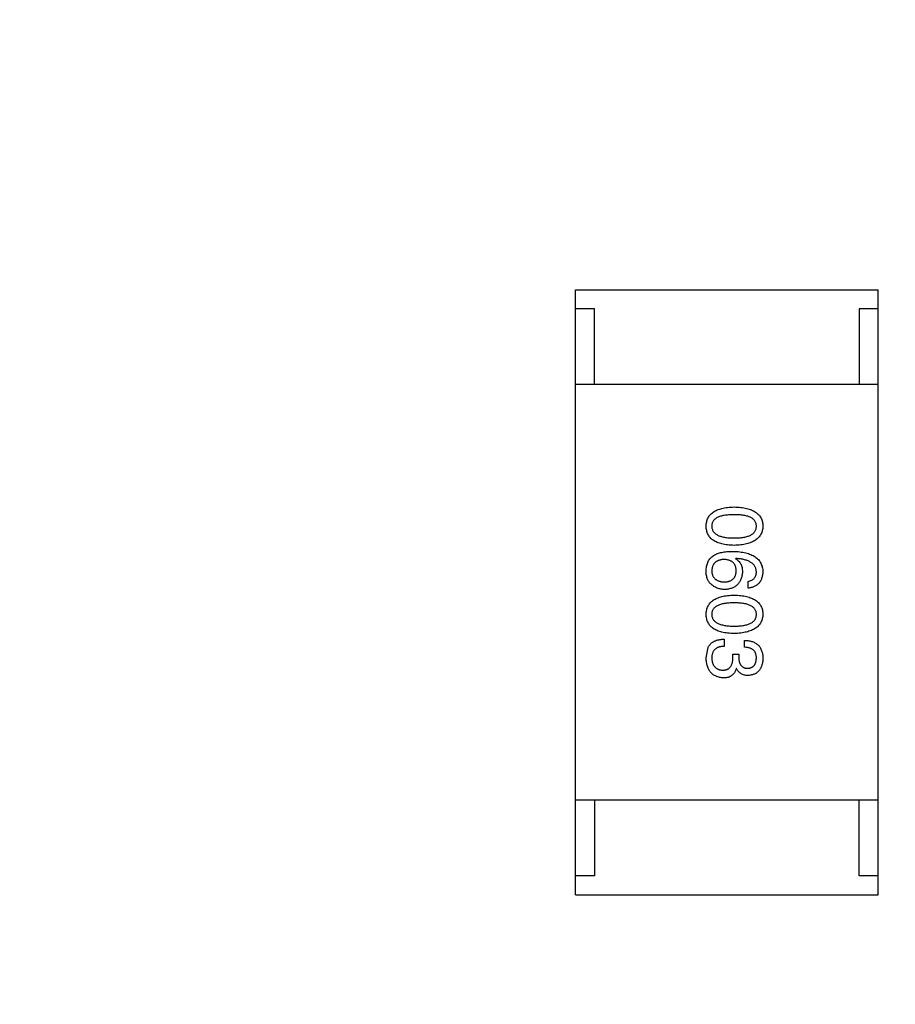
# Model space of a CAD drawing. Header units: millimetres. Extents: x -49 to 165, y -182 to -55.
# Tile 50 of 93: x 125.13 to 127.44, y -134.36 to -131.76. Entities that reach past the tile are written whole.
import ezdxf

# ---------------------------------------------------------------- set-up
doc = ezdxf.new("R2010")
doc.units = ezdxf.units.MM
doc.header["$LTSCALE"] = 1.21
doc.header["$MEASUREMENT"] = 0
doc.header["$PDMODE"] = 3
doc.header["$PDSIZE"] = 0.3125
doc.layers.get('0').update_dxf_attribs({"linetype": 'CONTINUOUS'})
doc.layers.get('DEFPOINTS').update_dxf_attribs({"linetype": 'CONTINUOUS'})
doc.layers.add('Dim', color=3, linetype='CONTINUOUS', lineweight=25)
doc.styles.get("Standard").update_dxf_attribs({"font": 'txt', "width": 0.8})
doc.dimstyles.get("Standard").update_dxf_attribs({"dimtxt": 0.15625, "dimasz": 0.1875, "dimexe": 0.125, "dimexo": 0.0625, "dimgap": 0.09, "dimtad": 0, "dimtih": 1, "dimtoh": 1, "dimzin": 4, "dimdsep": 46, "dimtxsty": 'Standard', "dimblk": '_FILLED', "dimblk1": '_FILLED', "dimblk2": '_FILLED', "dimcen": 0.09, "dimazin": 1, "dimtp": 0.01, "dimtm": 0.01, "dimtfac": 1, "dimtofl": 0, "dimtmove": 0, "dimatfit": 3, "dimldrblk": '_FILLED', "dimfxl": 1, "dimtolj": 1, "dimtzin": 4, "dimarcsym": 0})

# ---------------------------------------------------------------- blocks, each defined once
blk = doc.blocks.new('_FILLED')
at = {"color": 0, "linetype": 'ByBlock'}
blk.add_solid([(0, 0), (-1, 0.1667), (-1, -0.1667)], dxfattribs=at)
blk = doc.blocks.new('*D78')
at = {"layer": 'DEFPOINTS', "color": 0}
for p in [(146.8002, -131.0672), (123.0081, -153.3778), (123.0081, -165.0068)]:
    blk.add_point(p, dxfattribs=at)
at = {"layer": 'Dim', "color": 0, "lineweight": -2}
for p, q in [((146.8002, -131.1297), (146.8002, -165.1318)), ((123.0081, -153.4403), (123.0081, -165.1318)), ((124.5081, -165.0068), (133.0142, -165.0068)), ((145.3002, -165.0068), (136.7942, -165.0068))]:
    blk.add_line(p, q, dxfattribs=at)
at = {"layer": 'Dim', "color": 0, "lineweight": -2, "xscale": 1.5, "yscale": 1.5, "zscale": 1.5, "rotation": 180}
blk.add_blockref('_FILLED', (123.0081, -165.0068), dxfattribs=at)
at = {"layer": 'Dim', "color": 0, "lineweight": -2, "xscale": 1.5, "yscale": 1.5, "zscale": 1.5}
blk.add_blockref('_FILLED', (146.8002, -165.0068), dxfattribs=at)
at = {"layer": 'Dim', "color": 0, "insert": (134.9042, -165.0068), "char_height": 1.5, "attachment_point": 5, "line_spacing_factor": 1.5}
blk.add_mtext('\\A1;23.8', dxfattribs=at)
blk = doc.blocks.new('*D80')
at = {"layer": 'DEFPOINTS', "color": 0}
for p in [(95.7094, -126.5744), (123.0081, -126.5744), (150.6978, -126.5744), (95.977, -134.8087), (104.0987, -139.2733)]:
    blk.add_point(p, dxfattribs=at)
at = {"layer": 'Dim', "color": 0, "lineweight": -2}
for p, q in [((95.6469, -126.5744), (94.6256, -126.5744)), ((104.0468, -139.3081), (99.4459, -142.398))]:
    blk.add_line(p, q, dxfattribs=at)
for start, end in [(183.04181, 193.91939), (199.96454, 210.84213)]:
    blk.add_arc((123.0081, -126.5744), 28.2575, start, end, dxfattribs=at)
at = {"layer": 'Dim', "color": 0, "lineweight": -2, "xscale": 1.5, "yscale": 1.5, "zscale": 1.5}
for p, rotation in [((94.7506, -126.5744), 91.52090279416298), ((99.5496, -142.3283), 302.3630280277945)]:
    blk.add_blockref('_FILLED', p, dxfattribs=dict(at, rotation=rotation))
at = {"layer": 'Dim', "color": 0, "insert": (95.977, -134.8087), "char_height": 1.5, "attachment_point": 5, "rotation": 286.942}
blk.add_mtext('\\A1;34%%d', dxfattribs=at)

msp = doc.modelspace()

# ---------------------------------------------------------------- linework, layer by layer
at = {"color": 6, "linetype": 'Continuous'}
for p, q in [((126.5957, -132.4732), (127.3957, -132.4731)), ((126.5958, -134.0732), (126.5957, -132.4732)), ((127.3958, -134.0731), (127.3957, -132.4731)), ((126.6457, -132.5232), (126.5957, -132.5232)), ((126.6457, -132.7232), (126.6457, -132.5232)), ((127.3957, -132.5231), (127.3457, -132.5231)), ((127.3457, -132.5231), (127.3457, -132.7231)), ((127.3957, -132.7231), (126.5957, -132.7232)), ((127.0196, -133.1836), (127.0188, -133.1844)), ((127.0516, -133.2623), (127.0516, -133.2443)), ((126.9885, -133.3971), (126.9885, -133.416)), ((127.0426, -133.4184), (127.0426, -133.4004)), ((126.941, -133.4463), (126.9459, -133.4192)), ((127.0115, -133.4364), (127.027, -133.4364)), ((127.0115, -133.4455), (127.0115, -133.4364)), ((127.027, -133.4364), (127.027, -133.4463)), ((127.0213, -133.475), (127.0205, -133.475)), ((127.3958, -133.8231), (126.5958, -133.8232)), ((126.6458, -133.8232), (126.6458, -134.0232)), ((127.3458, -134.0231), (127.3458, -133.8231)), ((126.6458, -134.0232), (126.5958, -134.0232)), ((127.3958, -134.0231), (127.3458, -134.0231)), ((126.5958, -134.0732), (127.3958, -134.0731))]:
    msp.add_line(p, q, dxfattribs=at)
at = {"color": 7, "linetype": 'Continuous'}
msp.add_arc((123.0081, -126.5744), 24.48, 100.97933, 79.01595, dxfattribs=at)
at = {"color": 6, "linetype": 'Continuous'}
for points, knots in [([(126.9409, -133.0982), (126.941, -133.0962), (126.9412, -133.0923), (126.9422, -133.0867), (126.9437, -133.0814), (126.9457, -133.0765), (126.9484, -133.072), (126.9516, -133.0679), (126.9554, -133.0641), (126.9598, -133.0608), (126.9647, -133.0578), (126.9702, -133.0552), (126.9763, -133.0529), (126.9829, -133.0511), (126.99, -133.0495), (126.9978, -133.0484), (127.006, -133.0477), (127.0118, -133.0475), (127.0147, -133.0474)], [0, 0, 0, 0, 0.059135, 0.115606, 0.169241, 0.221578, 0.273261, 0.324749, 0.377329, 0.431642, 0.488541, 0.548597, 0.612232, 0.680174, 0.752504, 0.829777, 0.912307, 1, 1, 1, 1]), ([(127.0147, -133.0679), (127.0123, -133.0679), (127.0077, -133.0679), (127.001, -133.0683), (126.9948, -133.0689), (126.989, -133.0697), (126.9837, -133.0708), (126.9788, -133.072), (126.9744, -133.0736), (126.9705, -133.0753), (126.967, -133.0773), (126.964, -133.0796), (126.9614, -133.0821), (126.9594, -133.0849), (126.9577, -133.0878), (126.9565, -133.0911), (126.9558, -133.0946), (126.9557, -133.097), (126.9557, -133.0982)], [0, 0, 0, 0, 0.096457, 0.187288, 0.27178, 0.350132, 0.423455, 0.491343, 0.554037, 0.612253, 0.666313, 0.717038, 0.764921, 0.811214, 0.856775, 0.902988, 0.950234, 1, 1, 1, 1]), ([(127.0147, -133.0474), (127.0178, -133.0475), (127.0237, -133.0477), (127.0322, -133.0484), (127.0402, -133.0495), (127.0476, -133.0511), (127.0544, -133.0529), (127.0607, -133.0552), (127.0664, -133.0578), (127.0714, -133.0608), (127.076, -133.0641), (127.0799, -133.0679), (127.0832, -133.072), (127.086, -133.0765), (127.0881, -133.0814), (127.0897, -133.0867), (127.0907, -133.0923), (127.0909, -133.0962), (127.0909, -133.0982)], [0, 0, 0, 0, 0.088823, 0.172287, 0.250296, 0.323438, 0.392244, 0.456221, 0.516635, 0.573871, 0.628, 0.680335, 0.731489, 0.782557, 0.834044, 0.886738, 0.942089, 1, 1, 1, 1]), ([(127.0737, -133.0982), (127.0737, -133.097), (127.0736, -133.0946), (127.0729, -133.0911), (127.0718, -133.0878), (127.0701, -133.0848), (127.068, -133.0821), (127.0654, -133.0796), (127.0624, -133.0773), (127.0589, -133.0753), (127.055, -133.0736), (127.0506, -133.072), (127.0457, -133.0708), (127.0404, -133.0696), (127.0346, -133.0689), (127.0284, -133.0683), (127.0217, -133.0679), (127.0171, -133.0679), (127.0147, -133.0679)], [0, 0, 0, 0, 0.049764, 0.097007, 0.143217, 0.188577, 0.235116, 0.282997, 0.333719, 0.387776, 0.445989, 0.508679, 0.576563, 0.649481, 0.728235, 0.812722, 0.903548, 1, 1, 1, 1]), ([(127.0147, -133.149), (127.0118, -133.1489), (127.0061, -133.1487), (126.9978, -133.1479), (126.99, -133.1468), (126.9829, -133.1453), (126.9763, -133.1435), (126.9702, -133.1412), (126.9647, -133.1386), (126.9598, -133.1356), (126.9554, -133.1323), (126.9516, -133.1285), (126.9484, -133.1244), (126.9458, -133.1198), (126.9437, -133.1149), (126.9422, -133.1097), (126.9412, -133.1041), (126.941, -133.1002), (126.9409, -133.0982)], [0, 0, 0, 0, 0.08769, 0.170218, 0.24749, 0.319818, 0.387758, 0.451391, 0.511445, 0.568185, 0.622681, 0.67526, 0.726746, 0.778428, 0.830764, 0.884397, 0.940866, 1, 1, 1, 1]), ([(126.9557, -133.0982), (126.9558, -133.0995), (126.9559, -133.1019), (126.9567, -133.1055), (126.958, -133.1088), (126.9596, -133.1119), (126.9618, -133.1147), (126.9644, -133.1173), (126.9674, -133.1196), (126.9709, -133.1217), (126.9749, -133.1235), (126.9792, -133.1251), (126.9841, -133.1264), (126.9893, -133.1275), (126.995, -133.1283), (127.0012, -133.1289), (127.0078, -133.1293), (127.0124, -133.1293), (127.0147, -133.1293)], [0, 0, 0, 0, 0.050879, 0.099377, 0.146973, 0.193618, 0.240619, 0.289461, 0.34047, 0.395283, 0.453059, 0.515633, 0.582666, 0.655287, 0.732971, 0.815933, 0.905166, 1, 1, 1, 1]), ([(127.0147, -133.1293), (127.0171, -133.1293), (127.0217, -133.1293), (127.0284, -133.1289), (127.0347, -133.1283), (127.0404, -133.1275), (127.0457, -133.1264), (127.0506, -133.1251), (127.055, -133.1235), (127.0589, -133.1217), (127.0624, -133.1196), (127.0655, -133.1173), (127.068, -133.1147), (127.0701, -133.1119), (127.0718, -133.1088), (127.0729, -133.1055), (127.0736, -133.1019), (127.0737, -133.0994), (127.0737, -133.0982)], [0, 0, 0, 0, 0.095719, 0.185854, 0.269738, 0.347952, 0.420315, 0.487894, 0.550245, 0.608186, 0.662454, 0.713283, 0.761375, 0.808209, 0.854301, 0.901312, 0.949396, 1, 1, 1, 1]), ([(127.0909, -133.0982), (127.0908, -133.1001), (127.0906, -133.104), (127.0895, -133.1095), (127.0879, -133.1147), (127.0857, -133.1195), (127.0829, -133.124), (127.0795, -133.1281), (127.0756, -133.1318), (127.0711, -133.1352), (127.066, -133.1382), (127.0603, -133.1409), (127.0541, -133.1431), (127.0473, -133.145), (127.04, -133.1466), (127.0321, -133.1478), (127.0236, -133.1486), (127.0177, -133.1489), (127.0147, -133.149)], [0, 0, 0, 0, 0.057415, 0.112361, 0.16496, 0.216437, 0.267441, 0.318839, 0.371478, 0.426325, 0.483626, 0.544235, 0.608673, 0.677374, 0.750405, 0.828394, 0.911525, 1, 1, 1, 1]), ([(126.9606, -133.1754), (126.9622, -133.1746), (126.9654, -133.1728), (126.9706, -133.1706), (126.9763, -133.1688), (126.9825, -133.1674), (126.989, -133.1662), (126.9961, -133.1654), (127.0036, -133.1648), (127.0088, -133.1648), (127.0114, -133.1648)], [0, 0, 0, 0, 0.101889, 0.209155, 0.322694, 0.442863, 0.569758, 0.70479, 0.848502, 1, 1, 1, 1]), ([(127.0114, -133.1648), (127.0146, -133.1649), (127.0207, -133.165), (127.0296, -133.1659), (127.0378, -133.167), (127.0455, -133.1687), (127.0526, -133.1706), (127.059, -133.173), (127.0649, -133.1758), (127.0702, -133.179), (127.075, -133.1825), (127.0791, -133.1866), (127.0826, -133.1909), (127.0855, -133.1958), (127.0878, -133.201), (127.0895, -133.2066), (127.0906, -133.2126), (127.0908, -133.2167), (127.091, -133.2189)], [0, 0, 0, 0, 0.087517, 0.169686, 0.246944, 0.319347, 0.387088, 0.450961, 0.511075, 0.567974, 0.622351, 0.675039, 0.726853, 0.778688, 0.83093, 0.884738, 0.941043, 1, 1, 1, 1]), ([(126.941, -133.214), (126.9411, -133.2119), (126.9413, -133.2079), (126.9424, -133.2021), (126.944, -133.1966), (126.9462, -133.1916), (126.9489, -133.1869), (126.9523, -133.1827), (126.9561, -133.1787), (126.9591, -133.1765), (126.9606, -133.1754)], [0, 0, 0, 0, 0.137449, 0.267856, 0.393219, 0.514735, 0.63397, 0.753734, 0.874967, 1, 1, 1, 1]), ([(126.9885, -133.1861), (126.9872, -133.1862), (126.9847, -133.1863), (126.981, -133.1869), (126.9777, -133.1876), (126.9745, -133.1886), (126.9716, -133.1897), (126.9689, -133.1912), (126.9665, -133.1928), (126.9643, -133.1947), (126.9623, -133.1967), (126.9607, -133.199), (126.9592, -133.2015), (126.958, -133.2042), (126.957, -133.2072), (126.9564, -133.2103), (126.9559, -133.2137), (126.9558, -133.216), (126.9557, -133.2172)], [0, 0, 0, 0, 0.076467, 0.148148, 0.216496, 0.280559, 0.342274, 0.401168, 0.458322, 0.514073, 0.569257, 0.62465, 0.68124, 0.739113, 0.799947, 0.862804, 0.929597, 1, 1, 1, 1]), ([(127.0205, -133.2164), (127.0204, -133.2152), (127.0203, -133.213), (127.0198, -133.2097), (127.0192, -133.2066), (127.0182, -133.2038), (127.0171, -133.2011), (127.0156, -133.1987), (127.014, -133.1965), (127.0121, -133.1945), (127.01, -133.1926), (127.0076, -133.1911), (127.005, -133.1897), (127.0022, -133.1885), (126.9991, -133.1876), (126.9958, -133.1868), (126.9922, -133.1863), (126.9898, -133.1862), (126.9885, -133.1861)], [0, 0, 0, 0, 0.070453, 0.136523, 0.199866, 0.260392, 0.318446, 0.374657, 0.430182, 0.485556, 0.541071, 0.598396, 0.657208, 0.718642, 0.783247, 0.851631, 0.923928, 1, 1, 1, 1]), ([(127.0188, -133.1844), (127.0203, -133.1853), (127.0231, -133.187), (127.0268, -133.1902), (127.0299, -133.1938), (127.0325, -133.1979), (127.0344, -133.2025), (127.0359, -133.2076), (127.0367, -133.2131), (127.0368, -133.2169), (127.0369, -133.2189)], [0, 0, 0, 0, 0.122276, 0.239997, 0.35611, 0.473903, 0.59404, 0.720428, 0.855383, 1, 1, 1, 1]), ([(127.0737, -133.2189), (127.0736, -133.2176), (127.0735, -133.215), (127.0726, -133.2113), (127.0714, -133.2079), (127.0698, -133.2046), (127.0678, -133.2016), (127.0654, -133.1988), (127.0626, -133.1963), (127.0594, -133.1939), (127.0558, -133.1919), (127.0518, -133.19), (127.0474, -133.1884), (127.0426, -133.187), (127.0374, -133.1858), (127.0318, -133.1848), (127.0259, -133.1841), (127.0218, -133.1838), (127.0196, -133.1836)], [0, 0, 0, 0, 0.054741, 0.107075, 0.158339, 0.208382, 0.258772, 0.310045, 0.362765, 0.417822, 0.475982, 0.537466, 0.602901, 0.673037, 0.747247, 0.826291, 0.910782, 1, 1, 1, 1]), ([(126.9533, -133.2508), (126.9522, -133.2499), (126.9501, -133.248), (126.9475, -133.2445), (126.9453, -133.2406), (126.9435, -133.2362), (126.9422, -133.2313), (126.9413, -133.226), (126.9409, -133.2201), (126.9409, -133.2161), (126.941, -133.214)], [0, 0, 0, 0, 0.105033, 0.21147, 0.321511, 0.438526, 0.563605, 0.698055, 0.843218, 1, 1, 1, 1]), ([(126.9557, -133.2172), (126.9558, -133.2183), (126.956, -133.2205), (126.9565, -133.2236), (126.9573, -133.2265), (126.9584, -133.2292), (126.9596, -133.2317), (126.9611, -133.234), (126.9629, -133.2361), (126.9649, -133.238), (126.9671, -133.2397), (126.9696, -133.2412), (126.9723, -133.2425), (126.9753, -133.2436), (126.9784, -133.2445), (126.9819, -133.2451), (126.9855, -133.2457), (126.988, -133.2458), (126.9893, -133.2459)], [0, 0, 0, 0, 0.066682, 0.130303, 0.190802, 0.248749, 0.30534, 0.361219, 0.415721, 0.471765, 0.528279, 0.586428, 0.64659, 0.710143, 0.776461, 0.846692, 0.921137, 1, 1, 1, 1]), ([(126.9893, -133.2459), (126.9905, -133.2458), (126.9929, -133.2457), (126.9964, -133.2452), (126.9996, -133.2444), (127.0026, -133.2435), (127.0054, -133.2424), (127.0079, -133.2411), (127.0102, -133.2395), (127.0123, -133.2378), (127.0141, -133.2358), (127.0158, -133.2336), (127.0171, -133.2312), (127.0183, -133.2287), (127.0192, -133.2259), (127.0198, -133.2229), (127.0203, -133.2197), (127.0204, -133.2175), (127.0205, -133.2164)], [0, 0, 0, 0, 0.076288, 0.14871, 0.216387, 0.281386, 0.342528, 0.402111, 0.4591, 0.514852, 0.569974, 0.625644, 0.682226, 0.740156, 0.800362, 0.863471, 0.930116, 1, 1, 1, 1]), ([(127.0369, -133.2189), (127.0367, -133.2207), (127.0364, -133.2242), (127.0355, -133.2294), (127.0343, -133.2342), (127.0328, -133.2386), (127.031, -133.2428), (127.0289, -133.2466), (127.0264, -133.25), (127.0236, -133.2531), (127.0205, -133.2559), (127.0171, -133.2583), (127.0134, -133.2604), (127.0093, -133.2622), (127.005, -133.2635), (127.0003, -133.2646), (126.9953, -133.2653), (126.9919, -133.2655), (126.9901, -133.2656)], [0, 0, 0, 0, 0.074228, 0.144548, 0.211288, 0.274576, 0.335162, 0.393915, 0.450599, 0.506657, 0.562409, 0.618617, 0.676096, 0.735061, 0.79654, 0.860906, 0.928473, 1, 1, 1, 1]), ([(127.0516, -133.2443), (127.0534, -133.2439), (127.0567, -133.2431), (127.0612, -133.2413), (127.0651, -133.2389), (127.0683, -133.236), (127.0708, -133.2325), (127.0725, -133.2284), (127.0736, -133.2238), (127.0737, -133.2206), (127.0737, -133.2189)], [0, 0, 0, 0, 0.1439, 0.274233, 0.394478, 0.509388, 0.621911, 0.738504, 0.863414, 1, 1, 1, 1]), ([(127.091, -133.2189), (127.0908, -133.2204), (127.0906, -133.2236), (127.0899, -133.2281), (127.0889, -133.2323), (127.0877, -133.2363), (127.0862, -133.24), (127.0844, -133.2434), (127.0823, -133.2466), (127.08, -133.2494), (127.0773, -133.252), (127.0745, -133.2543), (127.0713, -133.2564), (127.0679, -133.2581), (127.0642, -133.2596), (127.0602, -133.2608), (127.056, -133.2617), (127.0531, -133.2621), (127.0516, -133.2623)], [0, 0, 0, 0, 0.073784, 0.144317, 0.211047, 0.274818, 0.336501, 0.395724, 0.453465, 0.510016, 0.566585, 0.622844, 0.680328, 0.739335, 0.800408, 0.863904, 0.93053, 1, 1, 1, 1]), ([(126.9901, -133.2656), (126.9884, -133.2655), (126.9849, -133.2654), (126.9799, -133.2648), (126.975, -133.2636), (126.9702, -133.262), (126.9657, -133.2599), (126.9613, -133.2574), (126.9571, -133.2543), (126.9546, -133.252), (126.9533, -133.2508)], [0, 0, 0, 0, 0.12904, 0.253809, 0.377066, 0.499122, 0.621469, 0.744665, 0.870607, 1, 1, 1, 1]), ([(126.941, -133.3313), (126.9411, -133.3294), (126.9412, -133.3255), (126.9422, -133.3198), (126.9437, -133.3146), (126.9458, -133.3097), (126.9484, -133.3052), (126.9516, -133.301), (126.9554, -133.2973), (126.9598, -133.2939), (126.9647, -133.2909), (126.9702, -133.2883), (126.9763, -133.2861), (126.9829, -133.2842), (126.99, -133.2827), (126.9978, -133.2816), (127.0061, -133.2808), (127.0118, -133.2806), (127.0147, -133.2805)], [0, 0, 0, 0, 0.059135, 0.115606, 0.169241, 0.221578, 0.273261, 0.324749, 0.377329, 0.431642, 0.488541, 0.548597, 0.612232, 0.680174, 0.752504, 0.829777, 0.912307, 1, 1, 1, 1]), ([(127.0147, -133.301), (127.0124, -133.301), (127.0077, -133.3011), (127.001, -133.3015), (126.9948, -133.302), (126.989, -133.3028), (126.9837, -133.3039), (126.9789, -133.3052), (126.9745, -133.3067), (126.9705, -133.3085), (126.967, -133.3105), (126.964, -133.3127), (126.9614, -133.3153), (126.9594, -133.318), (126.9577, -133.321), (126.9565, -133.3242), (126.9559, -133.3277), (126.9558, -133.3301), (126.9557, -133.3313)], [0, 0, 0, 0, 0.096457, 0.187288, 0.27178, 0.350132, 0.423455, 0.491343, 0.554037, 0.612253, 0.666313, 0.717038, 0.764921, 0.811214, 0.856775, 0.902988, 0.950234, 1, 1, 1, 1]), ([(127.0147, -133.2805), (127.0178, -133.2806), (127.0237, -133.2808), (127.0323, -133.2816), (127.0402, -133.2827), (127.0476, -133.2842), (127.0545, -133.2861), (127.0607, -133.2883), (127.0664, -133.2909), (127.0715, -133.2939), (127.076, -133.2973), (127.0799, -133.301), (127.0833, -133.3052), (127.086, -133.3097), (127.0881, -133.3146), (127.0897, -133.3198), (127.0907, -133.3255), (127.0909, -133.3293), (127.091, -133.3313)], [0, 0, 0, 0, 0.088823, 0.172287, 0.250296, 0.323438, 0.392244, 0.456221, 0.516635, 0.573871, 0.628, 0.680335, 0.731489, 0.782557, 0.834044, 0.886738, 0.942089, 1, 1, 1, 1]), ([(127.0738, -133.3313), (127.0737, -133.3301), (127.0736, -133.3277), (127.0729, -133.3242), (127.0718, -133.321), (127.0701, -133.318), (127.068, -133.3153), (127.0655, -133.3127), (127.0624, -133.3105), (127.0589, -133.3085), (127.055, -133.3067), (127.0506, -133.3051), (127.0457, -133.3039), (127.0404, -133.3028), (127.0347, -133.302), (127.0284, -133.3014), (127.0217, -133.3011), (127.0171, -133.301), (127.0147, -133.301)], [0, 0, 0, 0, 0.049764, 0.097007, 0.143217, 0.188577, 0.235116, 0.282997, 0.333719, 0.387776, 0.445989, 0.508679, 0.576563, 0.649481, 0.728235, 0.812722, 0.903548, 1, 1, 1, 1]), ([(127.0147, -133.3822), (127.0118, -133.3821), (127.0061, -133.3819), (126.9978, -133.3811), (126.9901, -133.38), (126.9829, -133.3785), (126.9763, -133.3766), (126.9702, -133.3744), (126.9648, -133.3718), (126.9598, -133.3688), (126.9555, -133.3654), (126.9517, -133.3617), (126.9484, -133.3575), (126.9458, -133.353), (126.9437, -133.3481), (126.9422, -133.3428), (126.9412, -133.3372), (126.9411, -133.3333), (126.941, -133.3313)], [0, 0, 0, 0, 0.08769, 0.170218, 0.24749, 0.319818, 0.387758, 0.451391, 0.511445, 0.568185, 0.622681, 0.67526, 0.726746, 0.778428, 0.830764, 0.884397, 0.940866, 1, 1, 1, 1]), ([(126.9557, -133.3313), (126.9558, -133.3326), (126.956, -133.3351), (126.9567, -133.3386), (126.958, -133.342), (126.9597, -133.345), (126.9618, -133.3479), (126.9644, -133.3504), (126.9674, -133.3527), (126.9709, -133.3548), (126.9749, -133.3567), (126.9792, -133.3582), (126.9841, -133.3595), (126.9894, -133.3606), (126.9951, -133.3615), (127.0012, -133.3621), (127.0078, -133.3624), (127.0124, -133.3625), (127.0147, -133.3625)], [0, 0, 0, 0, 0.050879, 0.099377, 0.146973, 0.193618, 0.240619, 0.289461, 0.34047, 0.395283, 0.453059, 0.515633, 0.582666, 0.655287, 0.732971, 0.815933, 0.905166, 1, 1, 1, 1]), ([(127.0147, -133.3625), (127.0171, -133.3625), (127.0217, -133.3624), (127.0284, -133.3621), (127.0347, -133.3615), (127.0404, -133.3606), (127.0458, -133.3595), (127.0506, -133.3582), (127.055, -133.3566), (127.059, -133.3548), (127.0624, -133.3527), (127.0655, -133.3504), (127.068, -133.3478), (127.0702, -133.345), (127.0718, -133.3419), (127.0729, -133.3386), (127.0736, -133.335), (127.0737, -133.3326), (127.0738, -133.3313)], [0, 0, 0, 0, 0.095719, 0.185854, 0.269738, 0.347952, 0.420315, 0.487894, 0.550245, 0.608186, 0.662454, 0.713283, 0.761375, 0.808209, 0.854301, 0.901312, 0.949396, 1, 1, 1, 1]), ([(127.091, -133.3313), (127.0908, -133.3333), (127.0906, -133.3371), (127.0895, -133.3427), (127.0879, -133.3478), (127.0857, -133.3527), (127.0829, -133.3572), (127.0795, -133.3613), (127.0756, -133.365), (127.0711, -133.3684), (127.066, -133.3714), (127.0603, -133.374), (127.0541, -133.3763), (127.0473, -133.3782), (127.04, -133.3797), (127.0321, -133.3809), (127.0236, -133.3818), (127.0178, -133.382), (127.0147, -133.3822)], [0, 0, 0, 0, 0.057415, 0.112361, 0.16496, 0.216437, 0.267441, 0.318839, 0.371478, 0.426325, 0.483626, 0.544235, 0.608673, 0.677374, 0.750405, 0.828394, 0.911525, 1, 1, 1, 1]), ([(126.9459, -133.4192), (126.9463, -133.4184), (126.9471, -133.4166), (126.9487, -133.4142), (126.9503, -133.4119), (126.9522, -133.4098), (126.9543, -133.4079), (126.9565, -133.4061), (126.9589, -133.4045), (126.9615, -133.403), (126.9642, -133.4017), (126.9672, -133.4005), (126.9703, -133.3996), (126.9736, -133.3988), (126.9771, -133.3981), (126.9807, -133.3976), (126.9846, -133.3972), (126.9872, -133.3971), (126.9885, -133.3971)], [0, 0, 0, 0, 0.056906, 0.113264, 0.168825, 0.223843, 0.279195, 0.335267, 0.392098, 0.450414, 0.51054, 0.572219, 0.636652, 0.703156, 0.773102, 0.845505, 0.921063, 1, 1, 1, 1]), ([(127.0426, -133.4004), (127.0445, -133.4004), (127.0483, -133.4006), (127.0537, -133.4012), (127.0587, -133.4022), (127.0634, -133.4035), (127.0677, -133.4053), (127.0717, -133.4073), (127.0753, -133.4098), (127.0785, -133.4126), (127.0814, -133.4158), (127.0839, -133.4193), (127.086, -133.4232), (127.0877, -133.4275), (127.0891, -133.4321), (127.0901, -133.437), (127.0908, -133.4424), (127.0909, -133.446), (127.091, -133.4479)], [0, 0, 0, 0, 0.074804, 0.144899, 0.211458, 0.274554, 0.334363, 0.392059, 0.448123, 0.503024, 0.558154, 0.613471, 0.670844, 0.729926, 0.792003, 0.857405, 0.926768, 1, 1, 1, 1]), ([(126.9885, -133.416), (126.9872, -133.416), (126.9846, -133.4161), (126.9809, -133.4166), (126.9774, -133.4172), (126.9742, -133.4181), (126.9712, -133.4193), (126.9685, -133.4207), (126.9661, -133.4223), (126.9639, -133.4241), (126.962, -133.4262), (126.9603, -133.4285), (126.9589, -133.431), (126.9577, -133.4338), (126.9568, -133.4368), (126.9562, -133.44), (126.9558, -133.4435), (126.9557, -133.4459), (126.9557, -133.4471)], [0, 0, 0, 0, 0.07723, 0.149593, 0.217944, 0.282232, 0.34411, 0.402297, 0.458791, 0.513966, 0.568538, 0.623291, 0.679957, 0.737243, 0.798142, 0.86118, 0.928728, 1, 1, 1, 1]), ([(127.0738, -133.4471), (127.0737, -133.446), (127.0737, -133.4438), (127.0733, -133.4406), (127.0727, -133.4376), (127.0719, -133.4349), (127.0708, -133.4323), (127.0694, -133.43), (127.0679, -133.4278), (127.066, -133.4259), (127.0639, -133.4242), (127.0616, -133.4228), (127.059, -133.4215), (127.0562, -133.4204), (127.0531, -133.4196), (127.0498, -133.419), (127.0463, -133.4186), (127.0439, -133.4185), (127.0426, -133.4184)], [0, 0, 0, 0, 0.069877, 0.136363, 0.198671, 0.257968, 0.315462, 0.370709, 0.425568, 0.479847, 0.535753, 0.592303, 0.651386, 0.713311, 0.778642, 0.84836, 0.921866, 1, 1, 1, 1]), ([(126.9869, -133.4996), (126.9851, -133.4994), (126.9816, -133.4992), (126.9765, -133.4983), (126.9718, -133.497), (126.9674, -133.4954), (126.9634, -133.4934), (126.9596, -133.491), (126.9563, -133.4882), (126.9532, -133.4851), (126.9505, -133.4815), (126.9481, -133.4776), (126.9461, -133.4733), (126.9444, -133.4686), (126.943, -133.4636), (126.9419, -133.4581), (126.9413, -133.4523), (126.9411, -133.4483), (126.941, -133.4463)], [0, 0, 0, 0, 0.068236, 0.132937, 0.194125, 0.253174, 0.310181, 0.365986, 0.421096, 0.476216, 0.532352, 0.590232, 0.649824, 0.71274, 0.778406, 0.848058, 0.921922, 1, 1, 1, 1]), ([(126.9557, -133.4471), (126.9558, -133.4483), (126.956, -133.4507), (126.9565, -133.4542), (126.9572, -133.4574), (126.9581, -133.4604), (126.9592, -133.4632), (126.9605, -133.4658), (126.962, -133.4682), (126.9637, -133.4703), (126.9656, -133.4722), (126.9677, -133.4739), (126.97, -133.4753), (126.9725, -133.4765), (126.9752, -133.4775), (126.9781, -133.4783), (126.9812, -133.4788), (126.9833, -133.479), (126.9844, -133.4791)], [0, 0, 0, 0, 0.076694, 0.149502, 0.218019, 0.283183, 0.345589, 0.405199, 0.462852, 0.519478, 0.575313, 0.630559, 0.687006, 0.744638, 0.804006, 0.866059, 0.931486, 1, 1, 1, 1]), ([(126.9844, -133.4791), (126.9855, -133.479), (126.9876, -133.479), (126.9907, -133.4786), (126.9936, -133.4779), (126.9963, -133.477), (126.9987, -133.4758), (127.0009, -133.4744), (127.003, -133.4727), (127.0048, -133.4707), (127.0063, -133.4684), (127.0077, -133.4659), (127.0089, -133.4631), (127.0098, -133.4601), (127.0106, -133.4568), (127.0111, -133.4532), (127.0114, -133.4494), (127.0115, -133.4468), (127.0115, -133.4455)], [0, 0, 0, 0, 0.066518, 0.129194, 0.188613, 0.245254, 0.300032, 0.353805, 0.407079, 0.461108, 0.516272, 0.574141, 0.634837, 0.699275, 0.767504, 0.840272, 0.917505, 1, 1, 1, 1]), ([(127.027, -133.4463), (127.0271, -133.4474), (127.0272, -133.4495), (127.0275, -133.4526), (127.0281, -133.4555), (127.0288, -133.4581), (127.0297, -133.4606), (127.0307, -133.4629), (127.0319, -133.4649), (127.0333, -133.4668), (127.0349, -133.4684), (127.0367, -133.4699), (127.0386, -133.4711), (127.0407, -133.4722), (127.043, -133.473), (127.0454, -133.4736), (127.0481, -133.474), (127.0499, -133.4741), (127.0508, -133.4741)], [0, 0, 0, 0, 0.079415, 0.154091, 0.22508, 0.29186, 0.355026, 0.415127, 0.472418, 0.528511, 0.583551, 0.638361, 0.693547, 0.750023, 0.807857, 0.868401, 0.932259, 1, 1, 1, 1]), ([(127.0508, -133.4741), (127.0517, -133.4741), (127.0534, -133.4739), (127.056, -133.4734), (127.0583, -133.4727), (127.0605, -133.4719), (127.0626, -133.4708), (127.0644, -133.4696), (127.0662, -133.4682), (127.0677, -133.4666), (127.069, -133.4648), (127.0702, -133.4628), (127.0712, -133.4606), (127.0721, -133.4583), (127.0727, -133.4557), (127.0733, -133.453), (127.0736, -133.4501), (127.0737, -133.4481), (127.0738, -133.4471)], [0, 0, 0, 0, 0.067655, 0.132224, 0.194132, 0.253145, 0.309858, 0.366002, 0.421361, 0.47702, 0.532632, 0.590536, 0.65067, 0.713258, 0.779588, 0.848803, 0.921949, 1, 1, 1, 1]), ([(127.091, -133.4479), (127.0909, -133.4496), (127.0907, -133.453), (127.0901, -133.4578), (127.0892, -133.4624), (127.088, -133.4666), (127.0866, -133.4706), (127.0849, -133.4742), (127.0829, -133.4775), (127.0806, -133.4805), (127.078, -133.4832), (127.0752, -133.4856), (127.0721, -133.4876), (127.0687, -133.4893), (127.065, -133.4907), (127.0611, -133.4918), (127.0569, -133.4926), (127.0539, -133.4929), (127.0525, -133.493)], [0, 0, 0, 0, 0.077845, 0.151584, 0.221397, 0.287366, 0.350104, 0.410398, 0.467998, 0.524388, 0.579979, 0.635152, 0.690917, 0.747936, 0.806661, 0.867861, 0.932479, 1, 1, 1, 1]), ([(127.0205, -133.475), (127.0202, -133.476), (127.0195, -133.4779), (127.0184, -133.4807), (127.0171, -133.4833), (127.0157, -133.4857), (127.0141, -133.4879), (127.0123, -133.49), (127.0105, -133.4918), (127.0084, -133.4935), (127.0062, -133.4949), (127.0039, -133.4961), (127.0014, -133.4972), (126.9988, -133.498), (126.996, -133.4988), (126.9931, -133.4992), (126.99, -133.4995), (126.988, -133.4995), (126.9869, -133.4996)], [0, 0, 0, 0, 0.069445, 0.136039, 0.200011, 0.261745, 0.322328, 0.381403, 0.438864, 0.496655, 0.554398, 0.612391, 0.672266, 0.733005, 0.79604, 0.861293, 0.928785, 1, 1, 1, 1]), ([(127.0525, -133.493), (127.0506, -133.4929), (127.0471, -133.4929), (127.042, -133.492), (127.0373, -133.4906), (127.0332, -133.4886), (127.0295, -133.486), (127.0262, -133.4829), (127.0234, -133.4792), (127.022, -133.4764), (127.0213, -133.475)], [0, 0, 0, 0, 0.143686, 0.277942, 0.40333, 0.521785, 0.638573, 0.755208, 0.874773, 1, 1, 1, 1])]:
    msp.add_open_spline(points, degree=3, knots=knots, dxfattribs=at)

# ---------------------------------------------------------------- dimensions: what is measured, and where the dimension line sits
at = {"layer": 'Dim'}
dim = msp.add_angular_dim_2l(base=(95.977, -134.8087), line1=((123.0081, -126.5744), (104.0987, -139.2733)), line2=((95.7094, -126.5744), (150.6978, -126.5744)), dimstyle='Standard', override={"dimtxt": 1.5, "dimasz": 1.5, "dimtih": 0, "dimtoh": 0, "dimzin": 0, "dimcen": 0.198, "dimadec": 0, "dimazin": 0, "dimtp": 0, "dimtm": 0, "dimtdec": 4, "dimtzin": 0, "dimarcsym": 1}, dxfattribs=at)
dim.commit()
dim.dimension.update_dxf_attribs({"geometry": '*D80', "text_midpoint": (95.977, -134.8087)})
dim = msp.add_linear_dim(base=(123.0081, -165.0068), p1=(146.8002, -131.0672), p2=(123.0081, -153.3778), dimstyle='Standard', override={"dimtxt": 1.5, "dimasz": 1.5, "dimtih": 0, "dimtoh": 0, "dimdec": 1, "dimzin": 0, "dimcen": 0.198, "dimadec": 0, "dimazin": 0, "dimtp": 0, "dimtm": 0, "dimtdec": 4, "dimtzin": 0, "dimarcsym": 1}, dxfattribs=at)
dim.commit()
dim.dimension.update_dxf_attribs({"geometry": '*D78', "text_midpoint": (134.9042, -165.0068)})

doc.saveas('drawing.dxf')
